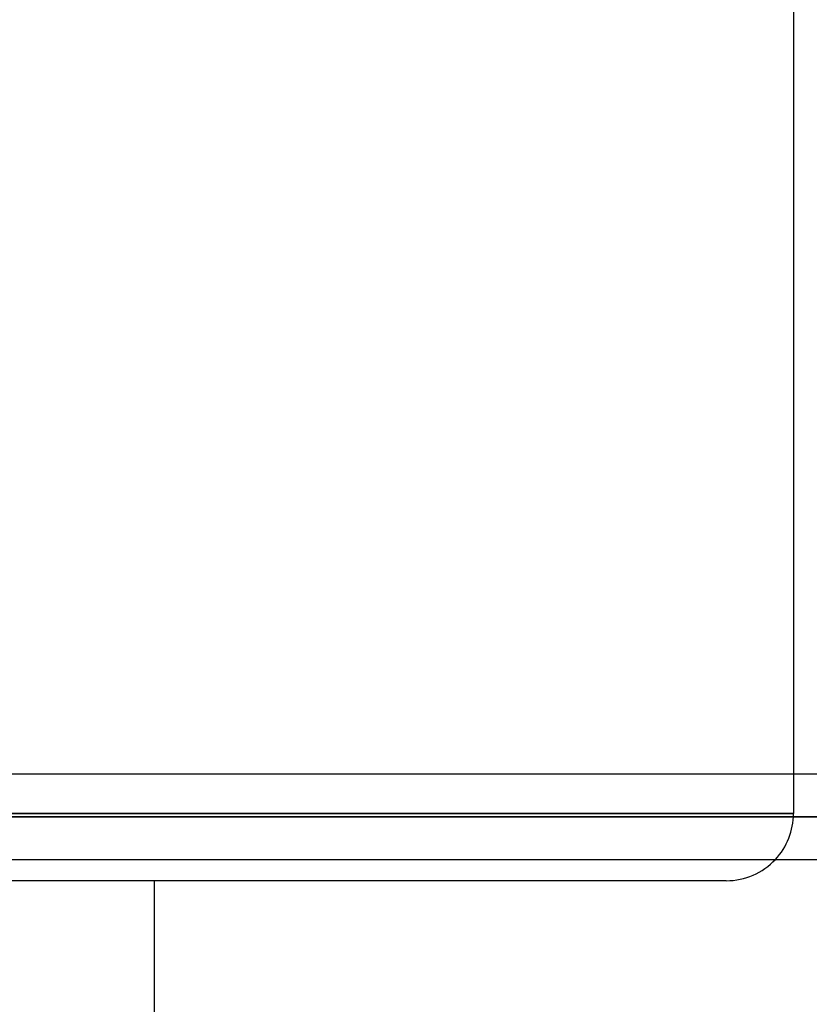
# Model space of a CAD drawing. Header units: millimetres. Extents: x -185 to 185, y -130 to 54.
# Tile 37 of 76: x 28 to 40, y -66 to -51. Entities that reach past the tile are written whole.
import ezdxf

# ---------------------------------------------------------------- set-up
doc = ezdxf.new("R2010")
doc.units = ezdxf.units.MM
doc.layers.add('MAIN-1', color=7, linetype='Continuous')
doc.layers.add('MAIN-2', color=7, linetype='Continuous')

msp = doc.modelspace()

# ---------------------------------------------------------------- linework, layer by layer
at = {"layer": 'MAIN-1'}
for p, q in [((40.005, -50.882), (40.005, -62.413)), ((87.112, -62.413), (-87.112, -62.413)), ((-87.631, -63.048), (87.631, -63.048)), ((-87.245, -63.682), (87.245, -63.682)), ((39.005, -64), (0, -64)), ((30.48, -64), (30.48, -73.9))]:
    msp.add_line(p, q, dxfattribs=at)
msp.add_arc((39.005, -63), 1, 270.0001, 316.9607, dxfattribs=at)
at = {"layer": 'MAIN-2'}
for p, q in [((40.005, -62.413), (40.005, -63)), ((0, -63), (40.005, -63)), ((40.005, -63), (0, -63)), ((87.631, -63.048), (-87.631, -63.048)), ((-86.619, -63.048), (86.619, -63.048)), ((86.619, -63.048), (-86.619, -63.048)), ((80.509, -63.048), (-80.509, -63.048)), ((-80.509, -63.048), (80.509, -63.048)), ((-79.611, -63.048), (79.611, -63.048)), ((79.611, -63.048), (-79.611, -63.048)), ((73.501, -63.048), (-73.501, -63.048)), ((-73.501, -63.048), (73.501, -63.048)), ((-72.602, -63.048), (72.602, -63.048)), ((72.602, -63.048), (-72.602, -63.048)), ((66.491, -63.048), (-66.491, -63.048)), ((-66.491, -63.048), (66.491, -63.048)), ((-65.593, -63.048), (65.593, -63.048)), ((65.593, -63.048), (-65.593, -63.048)), ((59.481, -63.048), (-59.481, -63.048)), ((-59.481, -63.048), (59.481, -63.048)), ((-58.582, -63.048), (58.582, -63.048)), ((58.582, -63.048), (-58.582, -63.048)), ((-52.469, -63.048), (52.469, -63.048)), ((52.469, -63.048), (-52.469, -63.048)), ((51.57, -63.048), (-51.57, -63.048)), ((-51.57, -63.048), (51.57, -63.048)), ((-45.455, -63.048), (45.455, -63.048)), ((45.455, -63.048), (-45.455, -63.048)), ((44.749, -63.048), (-44.749, -63.048)), ((-44.749, -63.048), (44.749, -63.048))]:
    msp.add_line(p, q, dxfattribs=at)
msp.add_arc((39.005, -63), 1, 316.9607, 0, dxfattribs=at)

doc.saveas('drawing.dxf')
